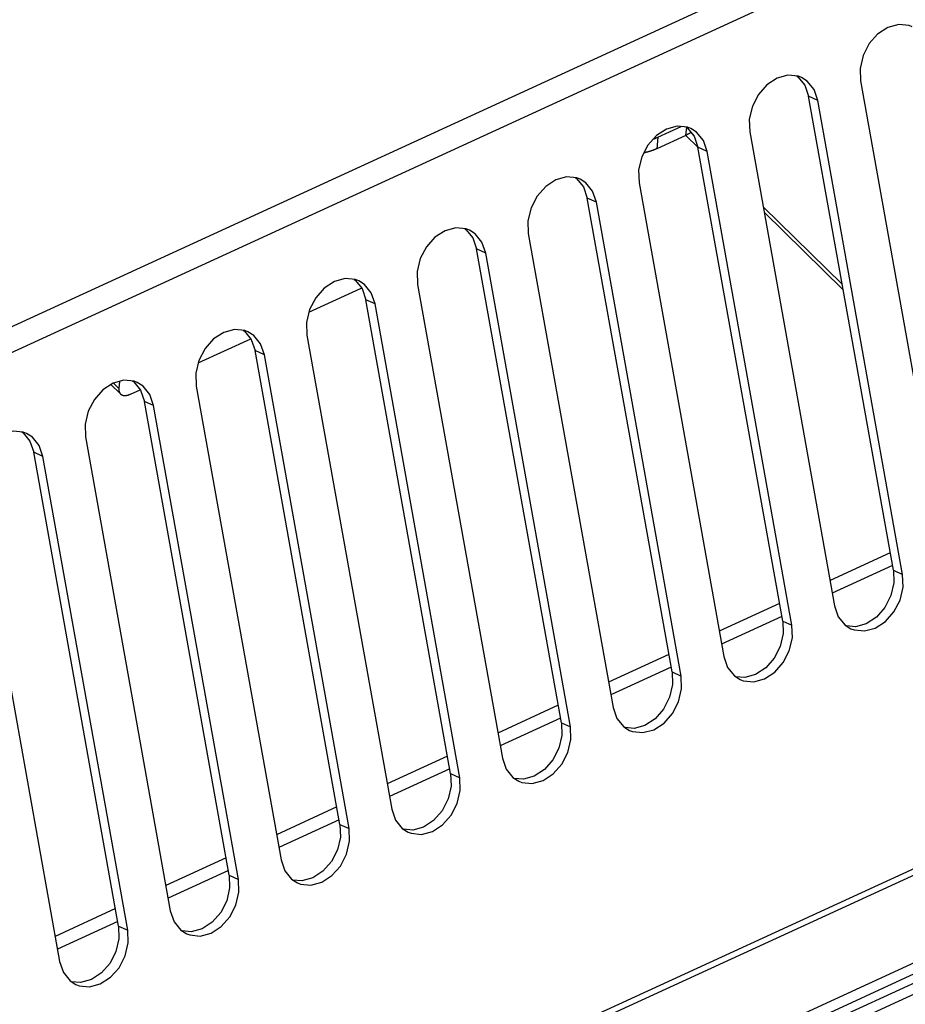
# Model space of a CAD drawing. Extents: x 0 to 594, y 0 to 420.
# Tile 74 of 105: x 540 to 549, y 120 to 129. Entities that reach past the tile are written whole.
import ezdxf

# ---------------------------------------------------------------- set-up
doc = ezdxf.new("R2010")
doc.units = 0
doc.header["$LTSCALE"] = 32.67
doc.layers.get('0').update_dxf_attribs({"linetype": 'CONTINUOUS'})
doc.layers.add('DATUM_AXIS', color=7, linetype='CONTINUOUS')
doc.layers.add('ROUNDS', color=7, linetype='CONTINUOUS')

msp = doc.modelspace()

# ---------------------------------------------------------------- linework, layer by layer
at = {"color": 9, "linetype": 'CONTINUOUS'}
for p, q in [((529.8286, 121.1666), (553.3015, 131.9437)), ((553.4027, 131.7458), (529.9297, 120.9687)), ((547.8991, 128.1067), (547.8125, 128.1464)), ((546.8575, 127.6285), (546.771, 127.6682)), ((545.816, 127.1503), (545.7295, 127.19)), ((544.7745, 126.6721), (544.6879, 126.7118)), ((543.7329, 126.1939), (543.6464, 126.2336)), ((542.6914, 125.7157), (542.6049, 125.7554)), ((541.2719, 125.4491), (541.3229, 125.3991)), ((541.6499, 125.2375), (541.5633, 125.2772)), ((540.6083, 124.7593), (540.5218, 124.799)), ((548.6103, 123.6888), (548.6968, 123.6491)), ((532.5479, 113.4195), (554.1667, 123.3453)), ((554.1604, 123.2813), (532.6276, 113.395)), ((547.5688, 123.2106), (547.6553, 123.1709)), ((546.5272, 122.7324), (546.6137, 122.6927)), ((545.4857, 122.2542), (545.5722, 122.2145)), ((544.4442, 121.776), (544.5307, 121.7363)), ((543.4026, 121.2978), (543.4891, 121.2581)), ((542.3611, 120.8196), (542.4476, 120.7799)), ((541.3196, 120.3414), (541.4061, 120.3017))]:
    msp.add_line(p, q, dxfattribs=at)
at = {"color": 7, "linetype": 'CONTINUOUS'}
for p, q in [((548.2996, 128.2906), (549.0974, 123.833)), ((548.6103, 123.6888), (547.8125, 128.1464)), ((548.6968, 123.6491), (547.8991, 128.1067)), ((547.2581, 127.8124), (548.0559, 123.3548)), ((546.6557, 127.7789), (546.7715, 127.6654)), ((547.5688, 123.2106), (546.771, 127.6682)), ((547.6553, 123.1709), (546.8575, 127.6285)), ((546.2166, 127.3342), (547.0143, 122.8766)), ((546.5272, 122.7324), (545.7295, 127.19)), ((546.6137, 122.6927), (545.816, 127.1503)), ((547.3935, 127.0557), (548.1384, 126.3257)), ((545.175, 126.856), (545.9728, 122.3984)), ((545.4857, 122.2542), (544.6879, 126.7118)), ((545.5722, 122.2145), (544.7745, 126.6721)), ((543.1112, 126.1162), (543.5957, 126.3387)), ((544.1335, 126.3778), (544.9313, 121.9202)), ((544.4442, 121.776), (543.6464, 126.2336)), ((544.5307, 121.7363), (543.7329, 126.1939)), ((542.0697, 125.6381), (542.5643, 125.8651)), ((543.092, 125.8996), (543.8897, 121.442)), ((543.4026, 121.2978), (542.6049, 125.7554)), ((543.4891, 121.2581), (542.6914, 125.7157)), ((541.2481, 125.4353), (541.3381, 125.3471)), ((541.3293, 125.4646), (541.3229, 125.3991)), ((542.0504, 125.4214), (542.8482, 120.9638)), ((541.4325, 125.3455), (541.5227, 125.3869)), ((542.3611, 120.8196), (541.5633, 125.2772)), ((542.4476, 120.7799), (541.6499, 125.2375)), ((541.0089, 124.9432), (541.8067, 120.4856)), ((541.3196, 120.3414), (540.5218, 124.799)), ((541.4061, 120.3017), (540.6083, 124.7593)), ((539.9674, 124.4651), (540.7651, 120.0074)), ((554.9696, 122.8263), (532.4565, 112.4899)), ((532.4458, 112.3812), (554.959, 122.7176))]:
    msp.add_line(p, q, dxfattribs=at)
for points in [[(548.7866, 128.8014), (548.757, 128.8127), (548.6596, 128.8225), (548.5576, 128.795), (548.4617, 128.7326), (548.3817, 128.6421), (548.3244, 128.5313), (548.2958, 128.4097), (548.2996, 128.2906)], [(547.7451, 128.3232), (547.7154, 128.3345), (547.618, 128.3443), (547.516, 128.3168), (547.4202, 128.2544), (547.3401, 128.1639), (547.2829, 128.0531), (547.2542, 127.9315), (547.2581, 127.8124)], [(547.7016, 128.3359), (547.7119, 128.3294), (547.7765, 128.2506), (547.8125, 128.1464)], [(547.8991, 128.1067), (547.8632, 128.2105), (547.7996, 128.2889), (547.7451, 128.3232)], [(546.7035, 127.845), (546.6729, 127.8566), (546.5759, 127.866), (546.4753, 127.8389), (546.3799, 127.7773), (546.2995, 127.687), (546.2417, 127.5759), (546.2128, 127.4537), (546.2166, 127.3342)], [(546.6598, 127.8579), (546.6704, 127.8512), (546.7349, 127.7724), (546.771, 127.6682)], [(546.8575, 127.6285), (546.8217, 127.7323), (546.758, 127.8107), (546.7035, 127.845)], [(545.6619, 127.3668), (545.6313, 127.3784), (545.5344, 127.3878), (545.4337, 127.3607), (545.3384, 127.2991), (545.258, 127.2088), (545.2002, 127.0977), (545.1712, 126.9755), (545.175, 126.856)], [(545.6182, 127.3797), (545.6289, 127.373), (545.6934, 127.2942), (545.7295, 127.19)], [(545.816, 127.1503), (545.7801, 127.2541), (545.7165, 127.3325), (545.6619, 127.3668)], [(544.6204, 126.8886), (544.5898, 126.9002), (544.4928, 126.9096), (544.3922, 126.8825), (544.2969, 126.8209), (544.2165, 126.7306), (544.1587, 126.6195), (544.1297, 126.4973), (544.1335, 126.3778)], [(544.5767, 126.9015), (544.5873, 126.8949), (544.6519, 126.816), (544.6879, 126.7118)], [(544.7745, 126.6721), (544.7386, 126.7759), (544.6749, 126.8543), (544.6204, 126.8886)], [(543.5789, 126.4104), (543.5483, 126.422), (543.4513, 126.4314), (543.3507, 126.4043), (543.2553, 126.3427), (543.1749, 126.2524), (543.1171, 126.1413), (543.0882, 126.0191), (543.092, 125.8996)], [(543.5352, 126.4233), (543.5458, 126.4167), (543.6103, 126.3378), (543.6464, 126.2336)], [(543.7329, 126.1939), (543.6971, 126.2977), (543.6334, 126.3761), (543.5789, 126.4104)], [(543.5957, 126.3387), (543.5987, 126.3401), (543.6017, 126.3416), (543.6047, 126.3431), (543.6056, 126.3436)], [(542.5373, 125.9322), (542.5067, 125.9439), (542.4098, 125.9532), (542.3091, 125.9261), (542.2138, 125.8645), (542.1334, 125.7742), (542.0756, 125.6631), (542.0466, 125.5409), (542.0504, 125.4214)], [(542.4936, 125.9451), (542.5043, 125.9385), (542.5688, 125.8596), (542.6049, 125.7554)], [(542.6914, 125.7157), (542.6555, 125.8195), (542.5919, 125.8979), (542.5373, 125.9322)], [(541.4958, 125.454), (541.4652, 125.4657), (541.3682, 125.475), (541.2676, 125.4479), (541.1723, 125.3863), (541.0919, 125.296), (541.0341, 125.1849), (541.0051, 125.0627), (541.0089, 124.9432)], [(541.4521, 125.4669), (541.4627, 125.4603), (541.5273, 125.3814), (541.5633, 125.2772)], [(541.6499, 125.2375), (541.614, 125.3413), (541.5503, 125.4197), (541.4958, 125.454)], [(541.3229, 125.3991), (541.3227, 125.3964), (541.3225, 125.3937), (541.3225, 125.3911), (541.3225, 125.3885), (541.3225, 125.386), (541.3227, 125.3835), (541.3229, 125.381), (541.3232, 125.3786), (541.3236, 125.3762), (541.324, 125.3739), (541.3245, 125.3717), (541.3251, 125.3695), (541.3258, 125.3673), (541.3265, 125.3652), (541.3273, 125.3631), (541.3282, 125.3612), (541.3292, 125.3592), (541.3302, 125.3573), (541.3313, 125.3555), (541.3325, 125.3538), (541.3337, 125.3521), (541.335, 125.3505), (541.3364, 125.3489), (541.3378, 125.3474)], [(541.3381, 125.3471), (541.3393, 125.346), (541.3409, 125.3446), (541.3425, 125.3433), (541.3442, 125.3421), (541.346, 125.3409), (541.3478, 125.3398), (541.3496, 125.3388), (541.3516, 125.3379), (541.3536, 125.337), (541.3556, 125.3362), (541.3577, 125.3355), (541.3599, 125.3348), (541.3621, 125.3342), (541.3643, 125.3337), (541.3666, 125.3333), (541.369, 125.333), (541.3714, 125.3327), (541.3738, 125.3325), (541.3763, 125.3323), (541.3788, 125.3323), (541.3814, 125.3323), (541.384, 125.3324), (541.3866, 125.3326), (541.3893, 125.3329), (541.392, 125.3332), (541.3947, 125.3336), (541.3975, 125.3341), (541.4003, 125.3346), (541.4031, 125.3352), (541.406, 125.3359), (541.4089, 125.3367), (541.4118, 125.3376), (541.4147, 125.3385), (541.4176, 125.3395), (541.4206, 125.3405), (541.4235, 125.3417), (541.4265, 125.3429), (541.4295, 125.3442), (541.4325, 125.3455)], [(540.4543, 124.9758), (540.4237, 124.9875), (540.3267, 124.9969), (540.2261, 124.9697), (540.1307, 124.9081), (540.0503, 124.8178), (539.9925, 124.7067), (539.9636, 124.5845), (539.9674, 124.4651)], [(540.4106, 124.9887), (540.4212, 124.9821), (540.4857, 124.9032), (540.5218, 124.799)], [(540.6083, 124.7593), (540.5725, 124.8631), (540.5088, 124.9415), (540.4543, 124.9758)], [(548.6103, 123.6888), (548.6142, 123.5703), (548.5861, 123.4498), (548.5299, 123.3397), (548.4505, 123.2488), (548.3549, 123.1856), (548.253, 123.1571), (548.1677, 123.1649)], [(548.2098, 123.1383), (548.2395, 123.127), (548.3369, 123.1173), (548.4389, 123.1448), (548.5347, 123.2071), (548.6148, 123.2977), (548.672, 123.4085), (548.7007, 123.5301), (548.6968, 123.6491)], [(548.0559, 123.3548), (548.0917, 123.251), (548.1554, 123.1727), (548.2098, 123.1383)], [(547.5688, 123.2106), (547.5727, 123.0921), (547.5446, 122.9716), (547.4884, 122.8615), (547.409, 122.7706), (547.3134, 122.7074), (547.2115, 122.679), (547.1262, 122.6867)], [(547.1683, 122.6601), (547.1979, 122.6488), (547.2954, 122.6391), (547.3973, 122.6666), (547.4932, 122.7289), (547.5732, 122.8195), (547.6305, 122.9303), (547.6591, 123.0519), (547.6553, 123.1709)], [(547.0143, 122.8766), (547.0502, 122.7728), (547.1138, 122.6945), (547.1683, 122.6601)], [(546.5272, 122.7324), (546.5311, 122.6139), (546.5031, 122.4934), (546.4468, 122.3833), (546.3674, 122.2924), (546.2718, 122.2292), (546.1699, 122.2008), (546.0846, 122.2085)], [(546.1267, 122.1819), (546.1564, 122.1706), (546.2538, 122.1609), (546.3558, 122.1884), (546.4516, 122.2507), (546.5317, 122.3413), (546.589, 122.4521), (546.6176, 122.5737), (546.6137, 122.6927)], [(545.9728, 122.3984), (546.0087, 122.2946), (546.0723, 122.2163), (546.1267, 122.1819)], [(545.4857, 122.2542), (545.4896, 122.1357), (545.4615, 122.0152), (545.4053, 121.9051), (545.3259, 121.8142), (545.2303, 121.751), (545.1284, 121.7226), (545.0431, 121.7303)], [(545.0852, 121.7037), (545.1149, 121.6924), (545.2123, 121.6827), (545.3143, 121.7102), (545.4101, 121.7725), (545.4902, 121.8631), (545.5474, 121.9739), (545.5761, 122.0955), (545.5722, 122.2145)], [(544.9313, 121.9202), (544.9671, 121.8164), (545.0308, 121.7381), (545.0852, 121.7037)], [(544.4442, 121.776), (544.4481, 121.6575), (544.42, 121.537), (544.3638, 121.4269), (544.2844, 121.336), (544.1888, 121.2728), (544.0869, 121.2444), (544.0016, 121.2521)], [(544.0437, 121.2255), (544.0733, 121.2142), (544.1708, 121.2045), (544.2727, 121.232), (544.3686, 121.2943), (544.4486, 121.3849), (544.5059, 121.4957), (544.5345, 121.6173), (544.5307, 121.7363)], [(543.8897, 121.442), (543.9256, 121.3382), (543.9892, 121.2599), (544.0437, 121.2255)], [(543.4026, 121.2978), (543.4065, 121.1793), (543.3785, 121.0588), (543.3222, 120.9487), (543.2428, 120.8578), (543.1472, 120.7946), (543.0453, 120.7662), (542.96, 120.7739)], [(543.0021, 120.7473), (543.0318, 120.736), (543.1292, 120.7263), (543.2312, 120.7538), (543.327, 120.8161), (543.4071, 120.9067), (543.4644, 121.0175), (543.493, 121.1391), (543.4891, 121.2581)], [(542.8482, 120.9638), (542.8841, 120.86), (542.9477, 120.7817), (543.0021, 120.7473)], [(542.3611, 120.8196), (542.365, 120.7011), (542.3369, 120.5806), (542.2807, 120.4705), (542.2013, 120.3796), (542.1057, 120.3164), (542.0038, 120.288), (541.9185, 120.2957)], [(541.9606, 120.2691), (541.9903, 120.2578), (542.0877, 120.2481), (542.1897, 120.2756), (542.2855, 120.3379), (542.3656, 120.4285), (542.4228, 120.5393), (542.4515, 120.6609), (542.4476, 120.7799)], [(541.8067, 120.4856), (541.8425, 120.3818), (541.9062, 120.3035), (541.9606, 120.2691)], [(541.3196, 120.3414), (541.3235, 120.2229), (541.2954, 120.1024), (541.2392, 119.9924), (541.1598, 119.9014), (541.0642, 119.8382), (540.9623, 119.8098), (540.877, 119.8175)], [(540.9191, 119.7909), (540.9487, 119.7796), (541.0462, 119.7699), (541.1481, 119.7974), (541.244, 119.8597), (541.324, 119.9503), (541.3813, 120.0611), (541.4099, 120.1827), (541.4061, 120.3017)], [(540.7651, 120.0074), (540.801, 119.9036), (540.8646, 119.8253), (540.9191, 119.7909)]]:
    msp.add_lwpolyline(points, dxfattribs=at)
at = {"layer": 'DATUM_AXIS', "color": 7, "linetype": 'CONTINUOUS'}
for p, q in [((546.3921, 127.7617), (546.6118, 127.8626)), ((546.3514, 127.7452), (546.3536, 127.746)), ((546.3536, 127.746), (546.3562, 127.747)), ((546.3562, 127.747), (546.3589, 127.748)), ((546.3589, 127.748), (546.3616, 127.749)), ((546.3616, 127.749), (546.3642, 127.75)), ((546.3642, 127.75), (546.3669, 127.751)), ((546.3669, 127.751), (546.3695, 127.7521)), ((546.3695, 127.7521), (546.3721, 127.7531)), ((546.3721, 127.7531), (546.3747, 127.7542)), ((546.3747, 127.7542), (546.3773, 127.7553)), ((546.3773, 127.7553), (546.3799, 127.7564)), ((546.3799, 127.7564), (546.3825, 127.7575)), ((546.3825, 127.7575), (546.3851, 127.7586)), ((546.6556, 127.7788), (546.3833, 127.6538)), ((546.3851, 127.7586), (546.3876, 127.7597)), ((546.3876, 127.7597), (546.3895, 127.7605)), ((546.3895, 127.7605), (546.3921, 127.7617)), ((546.6571, 127.7795), (546.6556, 127.7788)), ((546.6586, 127.7802), (546.6571, 127.7795)), ((546.6601, 127.7809), (546.6586, 127.7802)), ((546.6617, 127.7817), (546.6601, 127.7809)), ((546.6632, 127.7824), (546.6617, 127.7817)), ((546.6651, 127.7833), (546.6632, 127.7824)), ((546.667, 127.7843), (546.6651, 127.7833)), ((546.6689, 127.7852), (546.667, 127.7843)), ((546.6708, 127.7862), (546.6689, 127.7852)), ((546.6727, 127.7872), (546.6708, 127.7862)), ((546.6745, 127.7882), (546.6727, 127.7872)), ((546.6764, 127.7892), (546.6745, 127.7882)), ((546.6783, 127.7902), (546.6764, 127.7892)), ((546.6802, 127.7912), (546.6783, 127.7902)), ((546.6821, 127.7923), (546.6802, 127.7912)), ((546.684, 127.7933), (546.6821, 127.7923)), ((546.6859, 127.7944), (546.684, 127.7933)), ((546.6878, 127.7955), (546.6859, 127.7944)), ((546.6897, 127.7966), (546.6878, 127.7955)), ((546.6916, 127.7977), (546.6897, 127.7966)), ((546.6935, 127.7988), (546.6916, 127.7977)), ((546.6954, 127.8), (546.6935, 127.7988)), ((546.6973, 127.8011), (546.6954, 127.8)), ((546.6992, 127.8023), (546.6973, 127.8011)), ((546.7011, 127.8034), (546.6992, 127.8023)), ((546.703, 127.8046), (546.7011, 127.8034)), ((546.7048, 127.8058), (546.703, 127.8046)), ((546.7066, 127.807), (546.7048, 127.8058)), ((546.3022, 127.6243), (546.2994, 127.6235)), ((546.305, 127.6251), (546.3022, 127.6243)), ((546.3071, 127.6257), (546.305, 127.6251)), ((546.31, 127.6265), (546.3071, 127.6257)), ((546.3128, 127.6273), (546.31, 127.6265)), ((546.3155, 127.6282), (546.3128, 127.6273)), ((546.3183, 127.629), (546.3155, 127.6282)), ((546.3211, 127.6299), (546.3183, 127.629)), ((546.3239, 127.6308), (546.3211, 127.6299)), ((546.3266, 127.6317), (546.3239, 127.6308)), ((546.3294, 127.6326), (546.3266, 127.6317)), ((546.3321, 127.6335), (546.3294, 127.6326)), ((546.3348, 127.6344), (546.3321, 127.6335)), ((546.3375, 127.6354), (546.3348, 127.6344)), ((546.3402, 127.6363), (546.3375, 127.6354)), ((546.3429, 127.6373), (546.3402, 127.6363)), ((546.3456, 127.6383), (546.3429, 127.6373)), ((546.3483, 127.6393), (546.3456, 127.6383)), ((546.3509, 127.6403), (546.3483, 127.6393)), ((546.3536, 127.6413), (546.3509, 127.6403)), ((546.3562, 127.6423), (546.3536, 127.6413)), ((546.3589, 127.6433), (546.3562, 127.6423)), ((546.3615, 127.6444), (546.3589, 127.6433)), ((546.3641, 127.6455), (546.3615, 127.6444)), ((546.3667, 127.6465), (546.3641, 127.6455)), ((546.3693, 127.6476), (546.3667, 127.6465)), ((546.3719, 127.6487), (546.3693, 127.6476)), ((546.3744, 127.6498), (546.3719, 127.6487)), ((546.3757, 127.6504), (546.3744, 127.6498)), ((546.3783, 127.6515), (546.3757, 127.6504)), ((546.3808, 127.6527), (546.3783, 127.6515)), ((546.3833, 127.6538), (546.3808, 127.6527)), ((546.2633, 127.6148), (546.2618, 127.6145)), ((546.2662, 127.6154), (546.2633, 127.6148)), ((546.2692, 127.616), (546.2662, 127.6154)), ((546.2706, 127.6164), (546.2692, 127.616)), ((546.2735, 127.617), (546.2706, 127.6164)), ((546.2764, 127.6177), (546.2735, 127.617)), ((546.2793, 127.6184), (546.2764, 127.6177)), ((546.2822, 127.6191), (546.2793, 127.6184)), ((546.2851, 127.6198), (546.2822, 127.6191)), ((546.288, 127.6205), (546.2851, 127.6198)), ((546.2908, 127.6212), (546.288, 127.6205)), ((546.2937, 127.622), (546.2908, 127.6212)), ((546.2965, 127.6227), (546.2937, 127.622)), ((546.2994, 127.6235), (546.2965, 127.6227)), ((555.0203, 122.6602), (532.5052, 112.3229)), ((555.0078, 122.5506), (532.4927, 112.2133))]:
    msp.add_line(p, q, dxfattribs=at)
at = {"layer": 'DATUM_AXIS', "color": 9, "linetype": 'CONTINUOUS'}
for p, q in [((546.6628, 127.856), (546.6552, 127.7786)), ((546.394, 127.7625), (546.3833, 127.6538))]:
    msp.add_line(p, q, dxfattribs=at)
at = {"layer": 'ROUNDS', "color": 7, "linetype": 'CONTINUOUS'}
for p, q in [((547.3846, 127.1055), (548.1295, 126.3755)), ((547.3935, 127.0561), (548.1383, 126.3261))]:
    msp.add_line(p, q, dxfattribs=at)
at = {"layer": 'ROUNDS', "color": 9, "linetype": 'CONTINUOUS'}
for p, q in [((548.5809, 123.8529), (548.0134, 123.5923)), ((548.6024, 123.7327), (548.0349, 123.4721)), ((547.5394, 123.3747), (546.9718, 123.1141)), ((547.5609, 123.2545), (546.9933, 122.9939)), ((546.4979, 122.8965), (545.9303, 122.6359)), ((546.5194, 122.7763), (545.9518, 122.5157)), ((545.4563, 122.4183), (544.8888, 122.1577)), ((545.4778, 122.2981), (544.9103, 122.0375)), ((544.4148, 121.9401), (543.8472, 121.6795)), ((544.4363, 121.8199), (543.8687, 121.5593)), ((543.3732, 121.4619), (542.8057, 121.2013)), ((543.3948, 121.3417), (542.8272, 121.0811)), ((542.3317, 120.9837), (541.7642, 120.7231)), ((542.3532, 120.8635), (541.7857, 120.6029)), ((541.2902, 120.5055), (540.7226, 120.2449)), ((541.3117, 120.3853), (540.7441, 120.1247))]:
    msp.add_line(p, q, dxfattribs=at)

doc.saveas('drawing.dxf')
